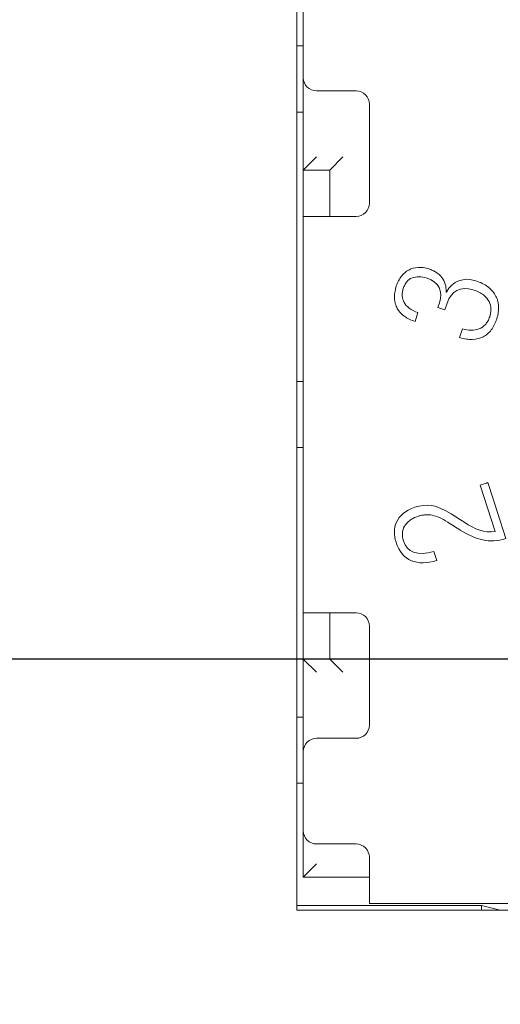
# Model space of a CAD drawing. Header units: millimetres. Extents: x 2293 to 4250, y -591 to 894.
# Tile 109 of 117: x 3917.52 to 3921.16, y 734.37 to 741.82. Entities that reach past the tile are written whole.
import ezdxf

# ---------------------------------------------------------------- set-up
doc = ezdxf.new("R2010")
doc.units = ezdxf.units.MM
doc.header["$PDSIZE"] = -1
doc.layers.add('1', color=7, linetype='Continuous', lineweight=13)
doc.dimstyles.new('ISO-25', dxfattribs={"dimtxt": 2.5, "dimasz": 2.5, "dimexe": 1.25, "dimexo": 0.625, "dimtad": 1, "dimtxsty": 'Standard', "dimcen": 2.5, "dimadec": 0, "dimazin": 0, "dimtfac": 1, "dimtmove": 0, "dimatfit": 3, "dimfxl": 1, "dimarcsym": 0})

# ---------------------------------------------------------------- blocks, each defined once
blk = doc.blocks.new('*D74')
at = {"color": 0, "lineweight": -2}
for p, q in [((4006.2153, 736.9822), (3878.6153, 736.9822)), ((3880.6153, 732.9022), (3880.6153, 722.7562)), ((3880.6153, 706.0622), (3880.6153, 716.2082)), ((3898.4153, 701.9822), (3878.6153, 701.9822))]:
    blk.add_line(p, q, dxfattribs=at)
at = {"color": 0}
for points in [[(3881.2953, 732.9022), (3879.9353, 732.9022), (3880.6153, 736.9822)], [(3879.9353, 706.0622), (3881.2953, 706.0622), (3880.6153, 701.9822)]]:
    blk.add_solid(points, dxfattribs=at)
at = {"layer": 'Defpoints', "color": 0}
for p in [(3880.6153, 736.9822), (4006.2153, 736.9822), (3898.4153, 701.9822)]:
    blk.add_point(p, dxfattribs=at)
at = {"color": 0, "insert": (3880.6153, 719.4822), "char_height": 3.5, "attachment_point": 5}
blk.add_mtext('(35)', dxfattribs=at)
blk = doc.blocks.new('*D76')
at = {"color": 0, "lineweight": -2}
for p, q in [((4006.2153, 736.9822), (4006.2153, 657.9307)), ((3898.4153, 701.9822), (3898.4153, 657.9307)), ((3902.4953, 659.9307), (4002.1353, 659.9307))]:
    blk.add_line(p, q, dxfattribs=at)
at = {"color": 0}
for points in [[(3902.4953, 660.6107), (3902.4953, 659.2507), (3898.4153, 659.9307)], [(4002.1353, 659.2507), (4002.1353, 660.6107), (4006.2153, 659.9307)]]:
    blk.add_solid(points, dxfattribs=at)
at = {"layer": 'Defpoints', "color": 0}
for p in [(4006.2153, 736.9822), (3898.4153, 701.9822), (4006.2153, 659.9307)]:
    blk.add_point(p, dxfattribs=at)
at = {"color": 0, "insert": (3952.3153, 663.4964), "char_height": 3.5, "attachment_point": 5}
blk.add_mtext('(107,8)', dxfattribs=at)

msp = doc.modelspace()

# ---------------------------------------------------------------- linework, layer by layer
at = {"layer": '1', "color": 7, "linetype": 'Continuous', "lineweight": 18}
for p, q in [((3919.6153, 735.0822), (3919.6153, 742.5822)), ((3919.6653, 741.3822), (3919.6653, 741.9822)), ((3919.6153, 741.6222), (3919.6653, 741.6222)), ((3919.6653, 741.3822), (3919.6653, 740.6822)), ((3919.7653, 741.2822), (3920.0653, 741.2822)), ((3920.1653, 741.1822), (3920.1653, 740.4322)), ((3919.6653, 741.1222), (3919.6153, 741.1222)), ((3919.6653, 740.6822), (3919.7653, 740.7822)), ((3919.8653, 740.6822), (3919.9653, 740.7822)), ((3919.6653, 740.6822), (3919.6653, 740.3321)), ((3919.6653, 740.6822), (3919.8653, 740.6822)), ((3919.8653, 740.6822), (3919.8653, 740.3321)), ((3919.6653, 740.3322), (3919.9653, 740.3322)), ((3919.6653, 740.3322), (3919.6653, 737.3322)), ((3920.0653, 740.3322), (3919.9653, 740.3322)), ((3920.7458, 739.7602), (3920.7484, 739.7594)), ((3920.6842, 739.6426), (3920.6957, 739.6779)), ((3920.7538, 739.6752), (3920.7378, 739.6258)), ((3920.533, 739.6043), (3920.5111, 739.5368)), ((3920.7378, 739.6258), (3920.6842, 739.6426)), ((3920.8486, 739.4148), (3920.8706, 739.4824)), ((3919.6153, 739.0822), (3919.6653, 739.0822)), ((3919.6653, 738.5822), (3919.6153, 738.5822)), ((3921.0039, 738.2984), (3921.0505, 738.3136)), ((3921.1175, 737.9487), (3921.0039, 738.2984)), ((3921.0714, 738.2873), (3921.199, 737.8948)), ((3920.6534, 737.7968), (3920.6757, 737.7282)), ((3919.6653, 737.3323), (3919.6653, 736.9822)), ((3919.9653, 737.3322), (3919.6653, 737.3322)), ((3919.8653, 737.3323), (3919.8653, 736.9822)), ((3920.0653, 737.3322), (3919.9653, 737.3322)), ((3920.1653, 736.4822), (3920.1653, 737.2322)), ((3919.8653, 736.9822), (3919.6653, 736.9822)), ((3919.6653, 736.9822), (3919.6653, 736.2822)), ((3919.6653, 736.9822), (3919.7653, 736.8822)), ((3919.8653, 736.9822), (3919.9653, 736.8822)), ((3919.6153, 736.5422), (3919.6653, 736.5422)), ((3919.7653, 736.3822), (3920.0653, 736.3822)), ((3919.6653, 735.6822), (3919.6653, 736.2822)), ((3919.6653, 736.0422), (3919.6153, 736.0422)), ((3919.6653, 735.3322), (3919.6653, 735.6822)), ((3919.6653, 735.6822), (3919.6653, 735.3322)), ((3920.0653, 735.5822), (3919.7653, 735.5822)), ((3919.6653, 735.3322), (3919.7653, 735.4322)), ((3920.1653, 735.4322), (3920.1653, 735.4822)), ((3920.1653, 735.1322), (3920.1653, 735.4322)), ((3920.1654, 735.3322), (3919.6653, 735.3322)), ((3919.6653, 735.3322), (3920.1654, 735.3322)), ((3921.0153, 735.1172), (3919.6153, 735.1172)), ((3921.2653, 735.1322), (3920.1653, 735.1322)), ((3920.1653, 735.1322), (3921.2653, 735.1322)), ((3921.0153, 735.1172), (3921.1553, 735.0822)), ((3921.0153, 735.1172), (3921.0153, 735.0822)), ((3927.1153, 735.0822), (3919.6153, 735.0822))]:
    msp.add_line(p, q, dxfattribs=at)
at = {"layer": '1', "color": 92, "linetype": 'Continuous', "lineweight": 13}
for p, q in [((3919.6653, 740.6822), (3919.6653, 741.3822)), ((3919.8653, 740.6822), (3919.6653, 740.6822)), ((3919.8653, 740.3321), (3919.8653, 740.6822)), ((3919.6653, 740.3322), (3919.6653, 737.3322)), ((3919.8653, 736.9822), (3919.8653, 737.3323)), ((3919.6653, 736.2822), (3919.6653, 736.9822)), ((3919.6653, 736.9822), (3919.8653, 736.9822))]:
    msp.add_line(p, q, dxfattribs=at)
at = {"layer": '1', "color": 7, "linetype": 'Continuous', "lineweight": 18}
for centre, start, end in [((3919.7653, 741.3822), 180, 270), ((3920.0653, 741.1822), 0, 90), ((3920.0653, 740.4322), 270, 0), ((3920.0653, 737.2322), 0, 90), ((3920.0653, 736.4822), 270, 0), ((3919.7653, 736.2822), 90, 180), ((3919.7653, 735.6822), 180, 270), ((3920.0653, 735.4822), 0, 90)]:
    msp.add_arc(centre, 0.1, start, end, dxfattribs=at)
for points, knots in [([(3920.7458, 739.7602), (3920.7474, 739.782), (3920.7432, 739.8222), (3920.7173, 739.872), (3920.6817, 739.9041), (3920.6463, 739.9238), (3920.6122, 739.9372), (3920.5732, 739.9462), (3920.5203, 739.9483), (3920.4726, 739.9348), (3920.4324, 739.9069), (3920.4063, 739.8791), (3920.3847, 739.8451), (3920.3702, 739.8099), (3920.3616, 739.7791), (3920.3556, 739.748), (3920.3538, 739.7113), (3920.3604, 739.6713), (3920.3803, 739.6233), (3920.425, 739.5741), (3920.4796, 739.547), (3920.5111, 739.5368)], [0, 0, 0, 0, 0.062881, 0.125762, 0.188643, 0.220084, 0.251524, 0.29516, 0.338796, 0.426067, 0.469703, 0.513338, 0.556974, 0.60061, 0.625572, 0.650534, 0.700457, 0.750381, 0.800305, 0.900152, 1, 1, 1, 1]), ([(3920.5111, 739.5368), (3920.4796, 739.547), (3920.425, 739.5741), (3920.3803, 739.6233), (3920.3604, 739.6713), (3920.3538, 739.7113), (3920.3556, 739.748), (3920.3616, 739.7791), (3920.3702, 739.8099), (3920.3847, 739.8451), (3920.4063, 739.8791), (3920.4324, 739.9069), (3920.4726, 739.9348), (3920.5203, 739.9483), (3920.5732, 739.9462), (3920.6122, 739.9372), (3920.6463, 739.9238), (3920.6817, 739.9041), (3920.7173, 739.8719), (3920.7432, 739.8222), (3920.7474, 739.7818), (3920.7458, 739.7601)], [0, 0, 0, 0, 0.099848, 0.199695, 0.249619, 0.299543, 0.349466, 0.374428, 0.39939, 0.443026, 0.486662, 0.530297, 0.573933, 0.661204, 0.70484, 0.748476, 0.779916, 0.811357, 0.874238, 0.937119, 1, 1, 1, 1]), ([(3920.533, 739.6043), (3920.5067, 739.6131), (3920.4633, 739.6352), (3920.4245, 739.6788), (3920.4125, 739.7215), (3920.4142, 739.7579), (3920.4212, 739.7875), (3920.433, 739.8154), (3920.4533, 739.8454), (3920.4871, 739.8701), (3920.5391, 739.879), (3920.5804, 739.8713), (3920.6024, 739.8642)], [0, 0, 0, 0, 0.120607, 0.241214, 0.361821, 0.422125, 0.482428, 0.547125, 0.611821, 0.741214, 0.870607, 1, 1, 1, 1]), ([(3920.6024, 739.8642), (3920.5804, 739.8713), (3920.5391, 739.879), (3920.4871, 739.8701), (3920.4533, 739.8454), (3920.433, 739.8154), (3920.4212, 739.7875), (3920.4142, 739.7579), (3920.4125, 739.7215), (3920.4245, 739.6788), (3920.4633, 739.6352), (3920.5067, 739.6131), (3920.533, 739.6043)], [0, 0, 0, 0, 0.129393, 0.258786, 0.388179, 0.452875, 0.517572, 0.577875, 0.638179, 0.758786, 0.879393, 1, 1, 1, 1]), ([(3920.7484, 739.7595), (3920.792, 739.8439), (3920.8795, 739.875), (3920.9722, 739.8449), (3920.9722, 739.8449)], [0, 0, 0, 0, 0.999963, 1, 1, 1, 1]), ([(3920.8486, 739.4148), (3920.8842, 739.4047), (3920.9495, 739.3958), (3921.0163, 739.4125), (3921.0603, 739.4419), (3921.0886, 739.4718), (3921.1081, 739.5032), (3921.1211, 739.532), (3921.1301, 739.5564), (3921.1373, 739.5821), (3921.1434, 739.6155), (3921.1449, 739.655), (3921.1371, 739.6984), (3921.1147, 739.7505), (3921.0654, 739.8043), (3921.0061, 739.8338), (3920.9722, 739.8449)], [0, 0, 0, 0, 0.12013, 0.24026, 0.300325, 0.36039, 0.420455, 0.450487, 0.480519, 0.512987, 0.545455, 0.61039, 0.675325, 0.74026, 0.87013, 1, 1, 1, 1]), ([(3920.9722, 739.8449), (3921.0061, 739.8338), (3921.0654, 739.8043), (3921.1147, 739.7505), (3921.1371, 739.6984), (3921.1449, 739.655), (3921.1434, 739.6155), (3921.1373, 739.5821), (3921.1301, 739.5564), (3921.1211, 739.532), (3921.1081, 739.5032), (3921.0886, 739.4718), (3921.0603, 739.4419), (3921.0163, 739.4125), (3920.9495, 739.3958), (3920.8842, 739.4047), (3920.8486, 739.4148)], [0, 0, 0, 0, 0.12987, 0.25974, 0.324675, 0.38961, 0.454545, 0.487013, 0.519481, 0.549513, 0.579545, 0.63961, 0.699675, 0.75974, 0.87987, 1, 1, 1, 1]), ([(3920.9521, 739.7762), (3920.9838, 739.7659), (3921.0342, 739.7397), (3921.076, 739.6888), (3921.0871, 739.6409), (3921.0845, 739.602), (3921.0765, 739.5698), (3921.063, 739.5387), (3921.0378, 739.5038), (3920.9965, 739.4763), (3920.9364, 739.4672), (3920.8926, 739.4752), (3920.8706, 739.4824)], [0, 0, 0, 0, 0.10942, 0.218841, 0.328261, 0.382971, 0.437681, 0.507971, 0.578261, 0.718841, 0.85942, 1, 1, 1, 1]), ([(3920.8706, 739.4824), (3920.8926, 739.4752), (3920.9364, 739.4672), (3920.9965, 739.4763), (3921.0378, 739.5038), (3921.063, 739.5387), (3921.0765, 739.5698), (3921.0845, 739.602), (3921.0871, 739.6409), (3921.076, 739.6888), (3921.0342, 739.7397), (3920.9838, 739.7659), (3920.9521, 739.7762)], [0, 0, 0, 0, 0.14058, 0.281159, 0.421739, 0.492029, 0.562319, 0.617029, 0.671739, 0.781159, 0.89058, 1, 1, 1, 1]), ([(3920.423, 737.877), (3920.4166, 737.8967), (3920.4114, 737.9355), (3920.427, 737.9885), (3920.4601, 738.0255), (3920.4985, 738.049), (3920.5309, 738.0622), (3920.5619, 738.0706), (3920.5967, 738.0755), (3920.6401, 738.0729), (3920.695, 738.0548), (3920.7363, 738.0323), (3920.7586, 738.0183)], [0, 0, 0, 0, 0.145468, 0.290936, 0.436404, 0.509137, 0.581871, 0.634137, 0.686404, 0.790936, 0.895468, 1, 1, 1, 1]), ([(3920.7586, 738.0183), (3920.7363, 738.0323), (3920.695, 738.0548), (3920.6401, 738.0729), (3920.5967, 738.0755), (3920.5619, 738.0706), (3920.5309, 738.0622), (3920.4985, 738.049), (3920.4601, 738.0255), (3920.427, 737.9885), (3920.4114, 737.9355), (3920.4166, 737.8967), (3920.423, 737.877)], [0, 0, 0, 0, 0.104532, 0.209064, 0.313596, 0.365863, 0.418129, 0.490863, 0.563596, 0.709064, 0.854532, 1, 1, 1, 1])]:
    msp.add_open_spline(points, degree=3, knots=knots, dxfattribs=at)
for points in [[(3920.6024, 739.8642), (3920.6911, 739.8354), (3920.7248, 739.7676), (3920.6957, 739.6779)], [(3920.6957, 739.6779), (3920.7248, 739.7676), (3920.6911, 739.8354), (3920.6024, 739.8642)], [(3920.9722, 739.8449), (3920.8795, 739.875), (3920.7919, 739.8438), (3920.7483, 739.7594)], [(3920.7538, 739.6752), (3920.7839, 739.7679), (3920.8549, 739.8078), (3920.9521, 739.7762)], [(3920.9521, 739.7762), (3920.8549, 739.8078), (3920.7839, 739.7679), (3920.7538, 739.6752)], [(3921.0505, 738.3136), (3921.0517, 738.314), (3921.0542, 738.3148), (3921.058, 738.316), (3921.0605, 738.3168), (3921.0617, 738.3172)], [(3921.0617, 738.3172), (3921.0649, 738.3075), (3921.0681, 738.2976), (3921.0714, 738.2873)], [(3920.5094, 738.1304), (3920.364, 738.0831), (3920.3335, 737.9696), (3920.3671, 737.8662)], [(3920.3671, 737.8662), (3920.3335, 737.9696), (3920.364, 738.0831), (3920.5094, 738.1304)], [(3920.7843, 738.0805), (3920.6722, 738.1522), (3920.6005, 738.16), (3920.5094, 738.1304)], [(3920.5094, 738.1304), (3920.6005, 738.16), (3920.6722, 738.1522), (3920.7843, 738.0805)], [(3920.8538, 737.9587), (3920.8221, 737.9786), (3920.7904, 737.9985), (3920.7586, 738.0183)], [(3920.7843, 738.0805), (3920.816, 738.0602), (3920.8478, 738.0402), (3920.8793, 738.0196)], [(3921.1175, 737.9487), (3921.0336, 737.935), (3920.9698, 737.9607), (3920.8793, 738.0196)], [(3920.8793, 738.0196), (3920.9698, 737.9607), (3921.0336, 737.935), (3921.1175, 737.9487)], [(3920.8538, 737.9587), (3920.973, 737.8841), (3921.073, 737.8539), (3921.199, 737.8948)], [(3921.199, 737.8948), (3921.073, 737.8539), (3920.973, 737.8841), (3920.8538, 737.9587)], [(3920.6534, 737.7968), (3920.5239, 737.7598), (3920.4513, 737.79), (3920.423, 737.877)], [(3920.423, 737.877), (3920.4513, 737.79), (3920.5239, 737.7598), (3920.6534, 737.7968)], [(3920.3671, 737.8662), (3920.4137, 737.7229), (3920.5273, 737.6833), (3920.6757, 737.7282)], [(3920.6757, 737.7282), (3920.5273, 737.6833), (3920.4137, 737.7229), (3920.3671, 737.8662)]]:
    msp.add_open_spline(points, degree=3, dxfattribs=at)

# ---------------------------------------------------------------- dimensions: what is measured, and where the dimension line sits
at = {"color": 1}
dim = msp.add_linear_dim(base=(3880.6153, 736.9822), p1=(3898.4153, 701.9822), p2=(4006.2153, 736.9822), angle=90, text='(<>)', dimstyle='ISO-25', override={"dimtxt": 3.5, "dimasz": 4.08, "dimexe": 2, "dimexo": 0, "dimgap": 1.524, "dimtih": 1, "dimtoh": 1, "dimdec": 0, "dimzin": 0, "dimtxsty": 'Standard', "dimadec": 2, "dimtzin": 0}, dxfattribs=at)
dim.commit()
dim.dimension.update_dxf_attribs({"geometry": '*D74', "text_midpoint": (3880.6153, 719.4822)})
dim = msp.add_linear_dim(base=(4006.2153, 659.9307), p1=(3898.4153, 701.9822), p2=(4006.2153, 736.9822), text='(<>)', dimstyle='ISO-25', override={"dimtxt": 3.5, "dimasz": 4.08, "dimexe": 2, "dimexo": 0, "dimgap": 1.524, "dimtih": 1, "dimtoh": 1, "dimdec": 1, "dimzin": 0, "dimtxsty": 'Standard', "dimadec": 2, "dimtzin": 0}, dxfattribs=at)
dim.commit()
dim.dimension.update_dxf_attribs({"geometry": '*D76', "text_midpoint": (3952.3153, 663.4964)})

doc.saveas('drawing.dxf')
